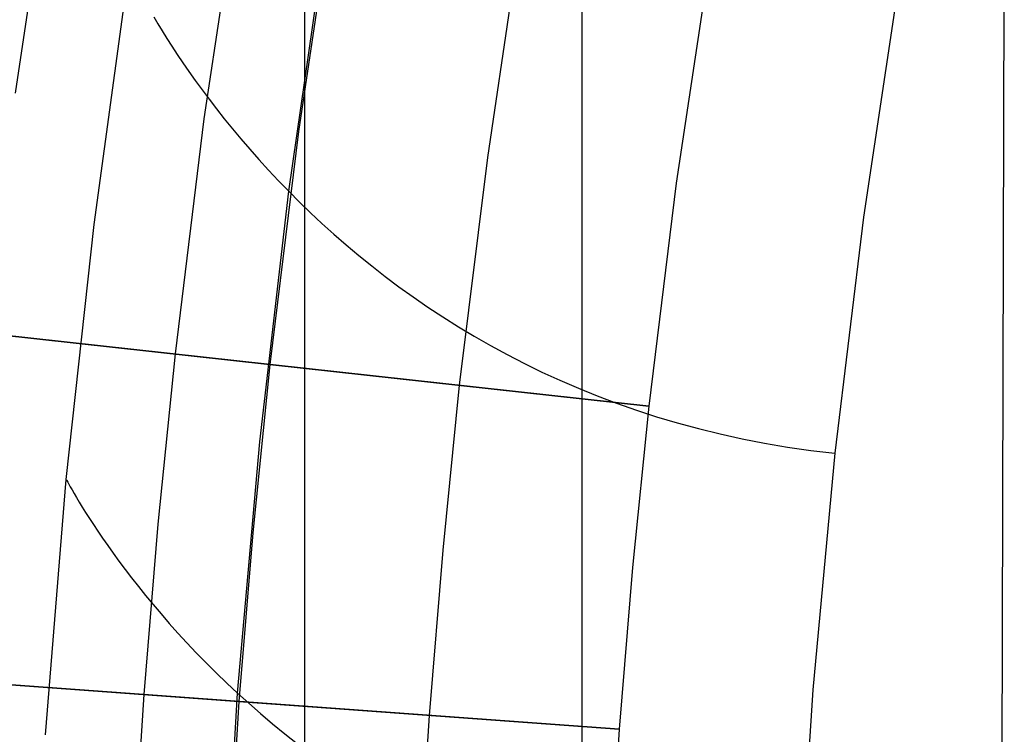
# Model space of a CAD drawing. Extents: x -310 to 431, y -269 to 264.
# Tile 15 of 64: x -272 to -246, y -9 to 10. Entities that reach past the tile are written whole.
import ezdxf

# ---------------------------------------------------------------- set-up
doc = ezdxf.new("R2010")
doc.units = 0
doc.layers.add('PREDEFINITO', color=7, linetype='CONTINUOUS')

msp = doc.modelspace()

# ---------------------------------------------------------------- linework, layer by layer
at = {"layer": 'PREDEFINITO'}
for p, q in [((-264.644, -97.982, 691.061), (-264.644, 50.303, 691.061)), ((-257.368, -97.982, 669.636), (-257.368, 50.303, 669.636)), ((-271.303, 14.013, 440), (-272.241, 7.743, 440)), ((-266.368, 13.208, 393), (-267.287, 7.068, 393)), ((-263.901, 12.806, 440), (-264.81, 6.73, 440)), ((-263.901, 12.806, 430), (-264.81, 6.73, 430)), ((-263.901, 12.806, 435), (-264.81, 6.73, 435)), ((-258.966, 12.001, 430), (-259.856, 6.055, 430)), ((-265.064, 5.165, 455.081), (-264.119, 11.717, 455.086)), ((-254.031, 11.196, 430), (-254.901, 5.38, 430)), ((-254.031, 11.196, 393), (-254.901, 5.38, 393)), ((-254.031, 11.196, 411.5), (-254.901, 5.38, 411.5)), ((-270.168, 4.293, 440.43), (-269.254, 10.952, 440.43)), ((-249.069, 10.65, 461.209), (-249.993, 4.485, 461.216)), ((-249.069, 10.65, 461.209), (-249.993, 4.485, 461.216)), ((-246.446, -38.998, 462.216), (-246.299, 10.3, 461.64)), ((-268.605, 9.74, 447.674), (-268.499, 9.562, 448.153)), ((-268.499, 9.562, 448.153), (-268.384, 9.374, 448.621)), ((-268.384, 9.374, 448.621), (-268.261, 9.177, 449.079)), ((-268.261, 9.177, 449.079), (-268.129, 8.972, 449.526)), ((-268.129, 8.972, 449.526), (-267.989, 8.758, 449.963)), ((-267.989, 8.758, 449.963), (-267.84, 8.536, 450.39)), ((-267.84, 8.536, 450.39), (-267.681, 8.307, 450.807)), ((-267.681, 8.307, 450.807), (-267.514, 8.071, 451.214)), ((-267.514, 8.071, 451.214), (-267.338, 7.829, 451.612)), ((-267.338, 7.829, 451.612), (-267.153, 7.581, 452)), ((-267.153, 7.581, 452), (-266.959, 7.328, 452.378)), ((-266.959, 7.328, 452.378), (-266.755, 7.07, 452.747)), ((-267.287, 7.068, 393), (-268.046, 0.9, 393)), ((-266.755, 7.07, 452.747), (-266.542, 6.807, 453.107)), ((-266.542, 6.807, 453.107), (-266.32, 6.54, 453.458)), ((-264.81, 6.73, 440), (-265.561, 0.627, 440)), ((-264.81, 6.73, 430), (-265.561, 0.627, 430)), ((-264.81, 6.73, 435), (-265.561, 0.627, 435)), ((-266.32, 6.54, 453.458), (-266.088, 6.27, 453.8)), ((-266.088, 6.27, 453.8), (-265.847, 5.997, 454.133)), ((-265.847, 5.997, 454.133), (-265.596, 5.722, 454.458)), ((-259.856, 6.055, 430), (-260.591, 0.08, 430)), ((-265.596, 5.722, 454.458), (-265.335, 5.444, 454.774)), ((-265.335, 5.444, 454.774), (-265.064, 5.165, 455.081)), ((-265.826, -1.407, 455.079), (-265.064, 5.165, 455.081)), ((-265.064, 5.165, 455.081), (-264.784, 4.885, 455.38)), ((-254.901, 5.38, 430), (-255.621, -0.467, 430)), ((-254.901, 5.38, 393), (-255.621, -0.467, 393)), ((-254.901, 5.38, 411.5), (-255.621, -0.467, 411.5)), ((-264.784, 4.885, 455.38), (-264.493, 4.604, 455.671)), ((-264.493, 4.604, 455.671), (-264.193, 4.323, 455.954)), ((-249.993, 4.485, 461.216), (-250.742, -1.704, 461.222)), ((-249.993, 4.485, 461.216), (-250.742, -1.704, 461.222)), ((-270.897, -2.391, 440.43), (-270.168, 4.293, 440.43)), ((-264.193, 4.323, 455.954), (-263.882, 4.043, 456.229)), ((-263.882, 4.043, 456.229), (-263.561, 3.763, 456.496)), ((-263.561, 3.763, 456.496), (-263.23, 3.485, 456.756)), ((-263.23, 3.485, 456.756), (-262.888, 3.208, 457.007)), ((-262.888, 3.208, 457.007), (-262.536, 2.934, 457.252)), ((-262.536, 2.934, 457.252), (-262.174, 2.663, 457.489)), ((-262.174, 2.663, 457.489), (-261.801, 2.395, 457.719)), ((-261.801, 2.395, 457.719), (-261.417, 2.13, 457.942)), ((-255.621, -0.467, 393), (-280.471, 2.268, 393)), ((-280.471, 2.268, 440), (-265.561, 0.627, 440)), ((-261.417, 2.13, 457.942), (-261.022, 1.87, 458.158)), ((-261.022, 1.87, 458.158), (-260.617, 1.615, 458.367)), ((-260.617, 1.615, 458.367), (-260.2, 1.365, 458.57)), ((-260.2, 1.365, 458.57), (-259.773, 1.12, 458.766)), ((-259.773, 1.12, 458.766), (-259.334, 0.882, 458.956)), ((-268.046, 0.9, 393), (-268.496, -3.564, 393)), ((-259.334, 0.882, 458.956), (-258.884, 0.65, 459.139)), ((-265.561, 0.627, 440), (-266.006, -3.791, 440)), ((-265.561, 0.627, 430), (-266.006, -3.791, 430)), ((-265.561, 0.627, 435), (-266.006, -3.791, 435)), ((-265.561, 0.627, 440), (-265.561, 0.627, 430)), ((-265.561, 0.627, 430), (-255.621, -0.467, 430)), ((-258.884, 0.65, 459.139), (-258.423, 0.425, 459.316)), ((-258.423, 0.425, 459.316), (-257.951, 0.208, 459.488)), ((-260.591, 0.08, 430), (-261.027, -4.246, 430)), ((-257.951, 0.208, 459.488), (-257.467, -0.001, 459.653)), ((-257.467, -0.001, 459.653), (-256.972, -0.201, 459.812)), ((-256.972, -0.201, 459.812), (-256.465, -0.393, 459.966)), ((-256.465, -0.393, 459.966), (-255.946, -0.574, 460.114)), ((-255.621, -0.467, 430), (-256.047, -4.702, 430)), ((-255.621, -0.467, 393), (-256.047, -4.702, 393)), ((-255.621, -0.467, 411.5), (-256.047, -4.702, 411.5)), ((-255.621, -0.467, 430), (-255.621, -0.467, 393)), ((-255.946, -0.574, 460.114), (-255.416, -0.746, 460.257)), ((-255.416, -0.746, 460.257), (-254.874, -0.908, 460.395)), ((-254.874, -0.908, 460.395), (-254.32, -1.058, 460.528)), ((-254.32, -1.058, 460.528), (-253.754, -1.197, 460.655)), ((-253.754, -1.197, 460.655), (-253.176, -1.325, 460.778)), ((-266.407, -7.997, 455.082), (-265.826, -1.407, 455.079)), ((-253.176, -1.325, 460.778), (-252.586, -1.439, 460.895)), ((-252.586, -1.439, 460.895), (-251.984, -1.541, 461.009)), ((-251.984, -1.541, 461.009), (-251.369, -1.63, 461.117)), ((-251.369, -1.63, 461.117), (-250.742, -1.704, 461.222)), ((-250.742, -1.704, 461.222), (-251.319, -7.91, 461.23)), ((-250.742, -1.704, 461.222), (-251.319, -7.91, 461.23)), ((-271.444, -9.09, 440.43), (-270.897, -2.391, 440.43)), ((-270.897, -2.391, 440.43), (-270.893, -2.399, 441.059)), ((-270.893, -2.399, 441.059), (-270.881, -2.422, 441.676)), ((-270.881, -2.422, 441.676), (-270.86, -2.461, 442.28)), ((-270.86, -2.461, 442.28), (-270.831, -2.515, 442.872)), ((-270.831, -2.515, 442.872), (-270.794, -2.582, 443.453)), ((-270.794, -2.582, 443.453), (-270.748, -2.664, 444.021)), ((-270.748, -2.664, 444.021), (-270.693, -2.759, 444.578)), ((-270.693, -2.759, 444.578), (-270.63, -2.866, 445.123)), ((-270.63, -2.866, 445.123), (-270.559, -2.986, 445.657)), ((-270.559, -2.986, 445.657), (-270.479, -3.117, 446.18)), ((-270.479, -3.117, 446.18), (-270.39, -3.26, 446.691)), ((-270.39, -3.26, 446.691), (-270.292, -3.414, 447.192)), ((-270.292, -3.414, 447.192), (-270.186, -3.578, 447.681)), ((-270.186, -3.578, 447.681), (-270.07, -3.751, 448.16)), ((-268.496, -3.564, 393), (-268.863, -8.036, 393)), ((-270.07, -3.751, 448.16), (-269.946, -3.934, 448.628)), ((-266.006, -3.791, 440), (-266.37, -8.218, 440)), ((-266.006, -3.791, 430), (-266.37, -8.218, 430)), ((-266.006, -3.791, 435), (-266.37, -8.218, 435)), ((-269.946, -3.934, 448.628), (-269.812, -4.126, 449.085)), ((-269.812, -4.126, 449.085), (-269.67, -4.326, 449.532)), ((-269.67, -4.326, 449.532), (-269.518, -4.534, 449.969)), ((-261.027, -4.246, 430), (-261.383, -8.582, 430)), ((-269.518, -4.534, 449.969), (-269.357, -4.75, 450.396)), ((-269.357, -4.75, 450.396), (-269.187, -4.972, 450.813)), ((-256.047, -4.702, 430), (-256.396, -8.946, 430)), ((-256.047, -4.702, 393), (-256.396, -8.946, 393)), ((-256.047, -4.702, 411.5), (-256.396, -8.946, 411.5)), ((-269.187, -4.972, 450.813), (-269.008, -5.201, 451.22)), ((-269.008, -5.201, 451.22), (-268.819, -5.435, 451.617)), ((-268.819, -5.435, 451.617), (-268.621, -5.675, 452.005)), ((-268.621, -5.675, 452.005), (-268.414, -5.92, 452.383)), ((-268.414, -5.92, 452.383), (-268.197, -6.169, 452.751)), ((-268.197, -6.169, 452.751), (-267.97, -6.423, 453.111)), ((-267.97, -6.423, 453.111), (-267.734, -6.679, 453.462)), ((-267.734, -6.679, 453.462), (-267.488, -6.939, 453.803)), ((-267.488, -6.939, 453.803), (-267.232, -7.201, 454.136)), ((-256.396, -8.946, 393), (-281.33, -7.127, 393)), ((-281.33, -7.127, 440), (-266.37, -8.218, 440)), ((-267.232, -7.201, 454.136), (-266.967, -7.465, 454.46)), ((-266.967, -7.465, 454.46), (-266.692, -7.731, 454.775)), ((-266.692, -7.731, 454.775), (-266.407, -7.997, 455.082)), ((-266.809, -14.602, 455.093), (-266.407, -7.997, 455.082)), ((-266.407, -7.997, 455.082), (-266.112, -8.264, 455.381)), ((-251.319, -7.91, 461.23), (-251.727, -14.128, 461.242)), ((-251.319, -7.91, 461.23), (-251.727, -14.128, 461.242)), ((-268.863, -8.036, 393), (-269.149, -12.516, 393)), ((-266.37, -8.218, 440), (-266.653, -12.653, 440)), ((-266.37, -8.218, 430), (-266.653, -12.653, 430)), ((-266.37, -8.218, 435), (-266.653, -12.653, 435)), ((-266.37, -8.218, 440), (-266.37, -8.218, 430)), ((-266.37, -8.218, 430), (-256.396, -8.946, 430)), ((-266.112, -8.264, 455.381), (-265.806, -8.531, 455.672)), ((-265.806, -8.531, 455.672), (-265.491, -8.798, 455.954)), ((-261.383, -8.582, 430), (-261.66, -12.926, 430)), ((-265.491, -8.798, 455.954), (-265.166, -9.064, 456.229)), ((-256.396, -8.946, 430), (-256.668, -13.199, 430)), ((-256.396, -8.946, 393), (-256.668, -13.199, 393)), ((-256.396, -8.946, 411.5), (-256.668, -13.199, 411.5)), ((-256.396, -8.946, 430), (-256.396, -8.946, 393)), ((-265.166, -9.064, 456.229), (-264.831, -9.328, 456.496))]:
    msp.add_line(p, q, dxfattribs=at)

doc.saveas('drawing.dxf')
